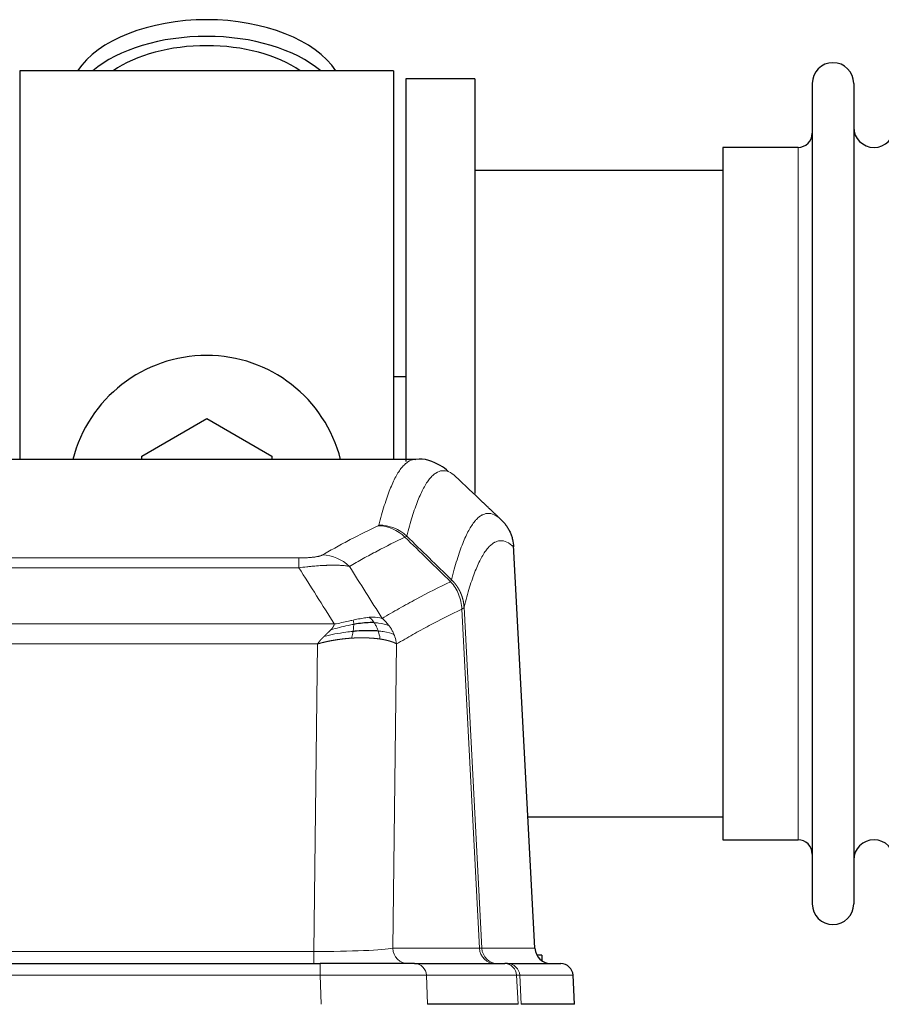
# Model space of a CAD drawing. Header units: inches. Extents: x 0 to 20790, y -12 to 14700.
# Tile 180 of 256: x 4866 to 5078, y 12181 to 12424. Entities that reach past the tile are written whole.
import ezdxf

# ---------------------------------------------------------------- set-up
doc = ezdxf.new("R2010")
doc.units = ezdxf.units.IN
doc.layers.add('1', color=7, linetype='Continuous', true_color=0xffffff)

msp = doc.modelspace()

# ---------------------------------------------------------------- linework, layer by layer
at = {"layer": '1', "color": 2, "linetype": 'Continuous', "lineweight": 25}
for p, q in [((4866.134, 12410.942), (4866.134, 12315.342)), ((4958.134, 12410.942), (4866.134, 12410.942)), ((4958.134, 12410.942), (4958.134, 12315.342)), ((4978.134, 12408.942), (4961.134, 12408.942)), ((4961.134, 12408.942), (4961.134, 12314.835)), ((4978.134, 12408.942), (4978.134, 12306.942)), ((5061.134, 12407.842), (5061.134, 12206.042)), ((5071.334, 12407.842), (5071.334, 12206.042)), ((5057.634, 12392.092), (5039.134, 12392.092)), ((5039.134, 12392.092), (5039.134, 12221.792)), ((5039.139, 12386.442), (4978.134, 12386.442)), ((4961.091, 12335.703), (4958.096, 12335.703)), ((4896.134, 12316.179), (4912.134, 12325.417)), ((4912.134, 12325.417), (4928.134, 12316.179)), ((4963.488, 12315.336), (4700.78, 12315.336)), ((4896.134, 12315.336), (4896.134, 12316.179)), ((4928.134, 12316.179), (4928.134, 12315.336)), ((4992.91, 12195.124), (4987.638, 12294.261)), ((4991.195, 12227.442), (5039.139, 12227.442)), ((5039.134, 12221.792), (5057.634, 12221.792)), ((4724.223, 12191.336), (4940.044, 12191.336)), ((4963.299, 12191.336), (4940.044, 12191.336)), ((4963.299, 12191.336), (4985.473, 12191.336)), ((4986.17, 12191.336), (4985.473, 12191.336)), ((4986.17, 12191.336), (4999.281, 12191.336)), ((4994.634, 12193.442), (4993.368, 12193.442)), ((4994.634, 12193.442), (4994.634, 12192.034)), ((5002.672, 12181.336), (5002.291, 12188.496)), ((4988.753, 12181.336), (4966.499, 12181.336)), ((5002.656, 12181.336), (4989.538, 12181.336))]:
    msp.add_line(p, q, dxfattribs=at)
at = {"layer": '1', "color": 110, "linetype": 'Continuous', "lineweight": 13}
for p, q in [((5057.634, 12392.092), (5057.634, 12221.792)), ((4992.897, 12195.127), (4987.65, 12293.823)), ((4729.462, 12291.13), (4934.805, 12291.13)), ((4934.805, 12288.713), (4934.805, 12291.13)), ((4934.805, 12288.713), (4729.462, 12288.713)), ((4979.25, 12195.127), (4974.898, 12278.519)), ((4975.454, 12278.996), (4979.831, 12195.127)), ((4720.731, 12274.883), (4943.536, 12274.883)), ((4939.424, 12269.984), (4724.844, 12269.984)), ((4938.455, 12194.301), (4939.424, 12269.984)), ((4958.856, 12269.974), (4957.898, 12195.127)), ((4725.812, 12194.301), (4938.455, 12194.301)), ((4938.455, 12191.336), (4938.455, 12194.301)), ((4957.898, 12195.127), (4979.25, 12195.127)), ((4979.831, 12195.127), (4992.897, 12195.127)), ((4940.044, 12191.336), (4940.044, 12188.493)), ((4940.044, 12188.493), (4724.223, 12188.493)), ((4940.337, 12181.336), (4940.044, 12188.493)), ((4966.206, 12188.493), (4966.499, 12181.336)), ((4988.38, 12188.493), (4966.206, 12188.493)), ((4988.753, 12181.336), (4988.38, 12188.493)), ((4989.164, 12188.493), (4989.538, 12181.336)), ((5002.275, 12188.493), (4989.164, 12188.493)), ((5002.656, 12181.336), (5002.275, 12188.493))]:
    msp.add_line(p, q, dxfattribs=at)
at = {"layer": '1', "color": 2, "linetype": 'Continuous', "lineweight": 25}
for centre, radius, start, end in [((5066.234, 12407.842), 5.1, 0, 180), ((5076.334, 12397.092), 5, 180, 0), ((5057.634, 12395.592), 3.5, 270, 0), ((4912.134, 12306.942), 34, 14.29875, 165.70125), ((5057.634, 12218.292), 3.5, 0, 90), ((5076.334, 12216.792), 5, 0, 180), ((5066.234, 12206.042), 5.1, 180, 0)]:
    msp.add_arc(centre, radius, start, end, dxfattribs=at)
for centre, major_axis, ratio, start_param, end_param in [((4912.134, 12404.011), (34, 0), 0.5735764, 0.3633693, 2.7782723), ((4912.134, 12399.915), (34, 0), 0.5735764, 0.6009523, 2.5406894), ((4912.134, 12399.915), (-30, 0), 0.5735764, 4.712389, 5.5877152), ((4912.134, 12399.915), (-30, 0), 0.5735764, 3.8370627, 4.712389), ((4996.889, 12195.336), (0, -4), 0.9993908, 4.7647489, 6.2831853), ((4999.281, 12188.336), (0, -3), 0.9993908, 1.6231562, 3.1415927)]:
    msp.add_ellipse(centre, major_axis=major_axis, ratio=ratio, start_param=start_param, end_param=end_param, dxfattribs=at)
at = {"layer": '1', "color": 110, "linetype": 'Continuous', "lineweight": 13}
for centre, major_axis, ratio, start_param, end_param in [((4954.313, 12289.119), (-4.281, 9.037), 0.9659395, 5.0815715, 5.8272089), ((4954.501, 12289.28), (-9.695, 2.45), 0.9931439, 4.2008878, 4.9582972), ((4940.652, 12281.973), (4.97, -8.677), 0.9635717, 1.8622888, 2.6052468), ((4938.535, 12195.336), (20.002, 0.052), 0.0517476, 4.708281, 6.0295934), ((4961.774, 12195.336), (0, 4), 0.9702957, 1.6231562, 3.1415927), ((4959.805, 12195.336), (-20.038, 0.208), 0.001459, 2.8976729, 3.1068244), ((4983.126, 12195.336), (0, -4), 0.9702957, 4.7647489, 6.2831853), ((4983.823, 12195.336), (0, -4), 0.9993908, 4.7647489, 6.2831853), ((4963.299, 12188.336), (0, -3), 0.9702957, 1.6231562, 3.1415927), ((4985.473, 12188.336), (0, -3), 0.9702957, 1.6231562, 3.1415927), ((4986.17, 12188.336), (0, -3), 0.9993908, 1.6231562, 3.1415927), ((4939.992, 12188.336), (27.018, 0.123), 0.0058026, 0.2445567, 1.5688664), ((4962.152, 12188.336), (27.029, 0.156), 0.000812, 0.0348973, 0.2440488)]:
    msp.add_ellipse(centre, major_axis=major_axis, ratio=ratio, start_param=start_param, end_param=end_param, dxfattribs=at)
for points, knots in [([(4954.501, 12299.215), (4954.938, 12300.954), (4955.829, 12304.151), (4956.749, 12306.785), (4957.451, 12308.55), (4957.687, 12309.103), (4958.163, 12310.14), (4958.403, 12310.623), (4959.128, 12311.966), (4959.619, 12312.72), (4960.243, 12313.487), (4960.368, 12313.632), (4960.62, 12313.904), (4960.998, 12314.284), (4961.38, 12314.586), (4962.151, 12315.083), (4962.764, 12315.307), (4963.387, 12315.336), (4963.481, 12315.336)], [0, 0, 0, 0, 0.1619138, 0.3238276, 0.3238276, 0.4047846, 0.4047846, 0.4857415, 0.4857415, 0.6476553, 0.6476553, 0.6881337, 0.6881337, 0.7286122, 0.8095691, 0.8095691, 0.9714829, 1, 1, 1, 1]), ([(4973.342, 12311.19), (4972.784, 12311.702), (4971.682, 12312.446), (4970.072, 12312.717), (4969.029, 12312.335), (4968.257, 12311.838), (4967.874, 12311.536), (4967.495, 12311.155), (4967.244, 12310.884), (4967.118, 12310.739), (4966.494, 12309.972), (4966.002, 12309.218), (4965.276, 12307.875), (4965.035, 12307.392), (4964.559, 12306.357), (4964.323, 12305.804), (4963.62, 12304.04), (4962.698, 12301.408), (4961.806, 12298.214), (4961.368, 12296.477)], [0, 0, 0, 0, 0.125, 0.25, 0.375, 0.375, 0.4375, 0.46875, 0.46875, 0.5, 0.5, 0.625, 0.625, 0.6875, 0.6875, 0.75, 0.75, 0.875, 1, 1, 1, 1]), ([(4972.365, 12285.762), (4972.421, 12285.984), (4972.477, 12286.205), (4972.589, 12286.641), (4972.757, 12287.289), (4973.153, 12288.752), (4973.496, 12289.923), (4974.189, 12292.158), (4975.13, 12294.845), (4976.588, 12298.002), (4977.593, 12299.525), (4978.167, 12300.217), (4978.23, 12300.292), (4978.358, 12300.436), (4978.551, 12300.647), (4979.002, 12301.089), (4979.394, 12301.387), (4979.722, 12301.589), (4979.788, 12301.627), (4979.92, 12301.699), (4980.118, 12301.799), (4980.583, 12301.987), (4980.986, 12302.065), (4981.798, 12302.111), (4982.895, 12301.882), (4984.023, 12301.067), (4984.594, 12300.513)], [0, 0, 0, 0, 0.015625, 0.015625, 0.03125, 0.0625, 0.125, 0.125, 0.25, 0.375, 0.5, 0.5, 0.515625, 0.515625, 0.53125, 0.5625, 0.625, 0.625, 0.640625, 0.640625, 0.65625, 0.6875, 0.75, 0.75, 0.875, 1, 1, 1, 1]), ([(4940.652, 12291.879), (4941.786, 12292.531), (4942.921, 12293.17), (4945.194, 12294.42), (4946.331, 12295.032), (4949.746, 12296.825), (4952.028, 12297.967), (4954.313, 12299.054)], [0, 0, 0, 0, 0.25, 0.25, 0.5, 0.5, 1, 1, 1, 1]), ([(4954.501, 12299.215), (4954.494, 12299.188), (4954.475, 12299.161), (4954.413, 12299.107), (4954.369, 12299.08), (4954.313, 12299.054)], [0, 0, 0, 0, 0.5, 0.5, 1, 1, 1, 1]), ([(4960.909, 12296.237), (4958.621, 12295.148), (4956.337, 12294.005), (4952.918, 12292.21), (4951.779, 12291.598), (4949.504, 12290.346), (4948.367, 12289.707), (4947.232, 12289.054)], [0, 0, 0, 0, 0.5, 0.5, 0.75, 0.75, 1, 1, 1, 1]), ([(4987.65, 12293.823), (4987.08, 12294.368), (4985.955, 12295.168), (4984.861, 12295.385), (4984.052, 12295.329), (4983.65, 12295.247), (4983.186, 12295.056), (4982.989, 12294.953), (4982.857, 12294.881), (4982.791, 12294.842), (4982.464, 12294.637), (4982.073, 12294.337), (4981.623, 12293.891), (4981.431, 12293.679), (4981.303, 12293.533), (4981.24, 12293.458), (4980.667, 12292.762), (4979.666, 12291.235), (4978.211, 12288.074), (4976.805, 12284.043), (4975.899, 12280.775), (4975.454, 12278.996)], [0, 0, 0, 0, 0.125, 0.25, 0.25, 0.3125, 0.34375, 0.359375, 0.359375, 0.375, 0.375, 0.4375, 0.46875, 0.484375, 0.484375, 0.5, 0.5, 0.625, 0.75, 0.875, 1, 1, 1, 1]), ([(4940.652, 12291.879), (4940.631, 12291.867), (4940.609, 12291.855), (4940.563, 12291.831), (4940.539, 12291.819), (4940.463, 12291.783), (4940.409, 12291.76), (4940.291, 12291.713), (4940.227, 12291.69), (4940.091, 12291.644), (4940.017, 12291.621), (4939.86, 12291.577), (4939.776, 12291.555), (4939.641, 12291.522), (4939.594, 12291.512), (4939.498, 12291.49), (4939.448, 12291.48), (4939.294, 12291.449), (4939.186, 12291.429), (4938.958, 12291.39), (4938.839, 12291.371), (4938.649, 12291.344), (4938.552, 12291.331), (4938.451, 12291.318), (4938.383, 12291.31), (4938.348, 12291.306), (4938.174, 12291.285), (4938.029, 12291.27), (4937.582, 12291.228), (4937.266, 12291.204), (4936.845, 12291.18), (4936.76, 12291.176), (4936.587, 12291.167), (4936.5, 12291.164), (4936.239, 12291.153), (4936.063, 12291.147), (4935.708, 12291.138), (4935.529, 12291.135), (4935.169, 12291.131), (4934.988, 12291.13), (4934.805, 12291.13)], [0, 0, 0, 0, 0.03125, 0.03125, 0.0625, 0.0625, 0.125, 0.125, 0.1875, 0.1875, 0.25, 0.25, 0.3125, 0.3125, 0.34375, 0.34375, 0.375, 0.375, 0.4375, 0.4375, 0.5, 0.5, 0.53125, 0.546875, 0.546875, 0.5625, 0.5625, 0.625, 0.625, 0.75, 0.75, 0.78125, 0.78125, 0.8125, 0.8125, 0.875, 0.875, 0.9375, 0.9375, 1, 1, 1, 1]), ([(4947.232, 12289.054), (4946.934, 12289.11), (4946.608, 12289.157), (4945.895, 12289.237), (4945.509, 12289.269), (4944.88, 12289.304), (4944.608, 12289.316), (4944.323, 12289.325), (4944.208, 12289.328), (4944.15, 12289.329), (4943.974, 12289.333), (4943.856, 12289.335), (4943.253, 12289.342), (4942.744, 12289.338), (4942.072, 12289.321), (4941.936, 12289.317), (4941.729, 12289.31), (4941.659, 12289.308), (4941.519, 12289.303), (4941.449, 12289.3), (4941.097, 12289.286), (4940.81, 12289.272), (4939.934, 12289.223), (4939.329, 12289.18), (4938.626, 12289.122), (4938.547, 12289.115), (4938.39, 12289.102), (4938.31, 12289.095), (4938.072, 12289.074), (4937.913, 12289.059), (4937.433, 12289.013), (4937.111, 12288.981), (4936.136, 12288.877), (4935.475, 12288.799), (4934.805, 12288.713)], [0, 0, 0, 0, 0.125, 0.125, 0.25, 0.25, 0.3125, 0.328125, 0.328125, 0.34375, 0.34375, 0.375, 0.375, 0.5, 0.5, 0.53125, 0.53125, 0.546875, 0.546875, 0.5625, 0.5625, 0.625, 0.625, 0.75, 0.75, 0.765625, 0.765625, 0.78125, 0.78125, 0.8125, 0.8125, 0.875, 0.875, 1, 1, 1, 1]), ([(4972.365, 12285.762), (4972.344, 12285.713), (4972.329, 12285.637), (4972.27, 12285.464), (4972.228, 12285.367), (4972.153, 12285.279)], [0, 0, 0, 0, 0.5, 0.5, 1, 1, 1, 1]), ([(4972.365, 12285.762), (4972.378, 12285.749), (4972.403, 12285.725), (4972.441, 12285.688), (4972.479, 12285.65), (4972.517, 12285.612), (4972.556, 12285.573), (4972.594, 12285.533), (4972.633, 12285.493), (4972.671, 12285.453), (4972.71, 12285.412), (4972.749, 12285.371), (4972.788, 12285.329), (4972.827, 12285.286), (4972.866, 12285.243), (4972.905, 12285.199), (4972.944, 12285.155), (4972.983, 12285.11), (4973.022, 12285.064), (4973.061, 12285.018), (4973.1, 12284.972), (4973.14, 12284.925), (4973.179, 12284.877), (4973.218, 12284.829), (4973.257, 12284.78), (4973.296, 12284.73), (4973.336, 12284.68), (4973.375, 12284.629), (4973.414, 12284.578), (4973.453, 12284.526), (4973.492, 12284.474), (4973.531, 12284.42), (4973.569, 12284.367), (4973.608, 12284.312), (4973.647, 12284.257), (4973.685, 12284.202), (4973.724, 12284.145), (4973.762, 12284.088), (4973.8, 12284.031), (4973.838, 12283.973), (4973.876, 12283.914), (4973.913, 12283.855), (4973.951, 12283.794), (4973.988, 12283.734), (4974.025, 12283.672), (4974.062, 12283.61), (4974.099, 12283.548), (4974.135, 12283.484), (4974.172, 12283.42), (4974.207, 12283.356), (4974.243, 12283.29), (4974.279, 12283.224), (4974.314, 12283.158), (4974.349, 12283.09), (4974.383, 12283.022), (4974.418, 12282.954), (4974.452, 12282.885), (4974.485, 12282.815), (4974.518, 12282.744), (4974.554, 12282.668), (4974.59, 12282.586), (4974.629, 12282.499), (4974.666, 12282.412), (4974.703, 12282.324), (4974.739, 12282.236), (4974.774, 12282.147), (4974.808, 12282.058), (4974.842, 12281.969), (4974.874, 12281.879), (4974.906, 12281.79), (4974.937, 12281.7), (4974.967, 12281.609), (4974.996, 12281.519), (4975.024, 12281.428), (4975.052, 12281.337), (4975.079, 12281.245), (4975.104, 12281.153), (4975.129, 12281.061), (4975.153, 12280.969), (4975.176, 12280.877), (4975.199, 12280.784), (4975.22, 12280.692), (4975.241, 12280.599), (4975.26, 12280.505), (4975.279, 12280.412), (4975.297, 12280.319), (4975.314, 12280.225), (4975.33, 12280.131), (4975.345, 12280.037), (4975.36, 12279.943), (4975.373, 12279.849), (4975.386, 12279.754), (4975.398, 12279.66), (4975.408, 12279.565), (4975.418, 12279.47), (4975.427, 12279.376), (4975.435, 12279.281), (4975.443, 12279.186), (4975.449, 12279.091), (4975.453, 12279.027), (4975.454, 12278.996)], [0, 0, 0, 0, 0.0069372, 0.0139334, 0.0209887, 0.028103, 0.0352764, 0.0425088, 0.0498003, 0.0571509, 0.0645605, 0.0720292, 0.0795569, 0.0871437, 0.0947896, 0.1024945, 0.1102584, 0.1180815, 0.1259636, 0.1339048, 0.141905, 0.1499643, 0.1580827, 0.1662601, 0.1744966, 0.1827922, 0.1911468, 0.1995605, 0.2080333, 0.2165651, 0.225156, 0.233806, 0.2425151, 0.2512832, 0.2601104, 0.2689967, 0.277942, 0.2869465, 0.29601, 0.3051325, 0.3143142, 0.3235549, 0.3328547, 0.3422136, 0.3516315, 0.3611085, 0.3706446, 0.3802398, 0.3898941, 0.3996074, 0.4093798, 0.4192113, 0.4291019, 0.4390515, 0.4490602, 0.459128, 0.4692549, 0.4794409, 0.4896859, 0.4999901, 0.5124905, 0.524991, 0.5374914, 0.5499918, 0.5624922, 0.5749926, 0.587493, 0.5999934, 0.6124937, 0.6249941, 0.6374944, 0.6499948, 0.6624951, 0.6749954, 0.6874957, 0.699996, 0.7124963, 0.7249966, 0.7374968, 0.7499971, 0.7624973, 0.7749976, 0.7874978, 0.799998, 0.8124982, 0.8249984, 0.8374986, 0.8499988, 0.8624989, 0.8749991, 0.8874992, 0.8999993, 0.9124995, 0.9249996, 0.9374997, 0.9499998, 0.9624998, 0.9749999, 0.9875, 1, 1, 1, 1]), ([(4955.299, 12276.26), (4956.697, 12277.094), (4958.096, 12277.907), (4960.899, 12279.492), (4962.302, 12280.264), (4966.515, 12282.519), (4969.331, 12283.94), (4972.153, 12285.279)], [0, 0, 0, 0, 0.25, 0.25, 0.5, 0.5, 1, 1, 1, 1]), ([(4972.153, 12285.279), (4972.562, 12284.834), (4972.934, 12284.349), (4973.593, 12283.312), (4973.878, 12282.759), (4974.35, 12281.607), (4974.536, 12281.007), (4974.799, 12279.778), (4974.877, 12279.15), (4974.898, 12278.519)], [0, 0, 0, 0, 0.25, 0.25, 0.5, 0.5, 0.75, 0.75, 1, 1, 1, 1]), ([(4974.898, 12278.519), (4972.212, 12277.244), (4969.533, 12275.894), (4965.522, 12273.758), (4964.186, 12273.027), (4961.519, 12271.529), (4960.186, 12270.761), (4958.856, 12269.974)], [0, 0, 0, 0, 0.5, 0.5, 0.75, 0.75, 1, 1, 1, 1]), ([(4975.454, 12278.996), (4975.454, 12278.994), (4975.453, 12278.99), (4975.449, 12278.979), (4975.442, 12278.962), (4975.431, 12278.939), (4975.412, 12278.909), (4975.383, 12278.872), (4975.342, 12278.828), (4975.298, 12278.79), (4975.259, 12278.76), (4975.234, 12278.741), (4975.208, 12278.722), (4975.181, 12278.703), (4975.153, 12278.685), (4975.126, 12278.666), (4975.097, 12278.647), (4975.069, 12278.629), (4975.041, 12278.61), (4975.012, 12278.592), (4974.983, 12278.574), (4974.955, 12278.555), (4974.927, 12278.537), (4974.908, 12278.525), (4974.898, 12278.519)], [0, 0, 0, 0, 0.0092499, 0.0337179, 0.073404, 0.128308, 0.1984299, 0.2837694, 0.3843264, 0.5001005, 0.5424888, 0.5838484, 0.6241794, 0.6634821, 0.7017567, 0.7390032, 0.7752221, 0.8104134, 0.8445775, 0.8777146, 0.909825, 0.9409091, 0.9709673, 1, 1, 1, 1]), ([(4952.124, 12276.522), (4951.974, 12276.509), (4951.823, 12276.493), (4951.208, 12276.422), (4950.729, 12276.347), (4949.735, 12276.166), (4949.22, 12276.059), (4948.513, 12275.906), (4948.335, 12275.866), (4948.154, 12275.826)], [0, 0, 0, 0, 0.125, 0.125, 0.5, 0.5, 0.875, 0.875, 1, 1, 1, 1]), ([(4955.299, 12276.26), (4954.606, 12276.485), (4953.84, 12276.579), (4952.713, 12276.563), (4952.422, 12276.547), (4952.124, 12276.522)], [0, 0, 0, 0, 0.75, 0.75, 1, 1, 1, 1]), ([(4953.348, 12275.199), (4953.249, 12275.349), (4953.148, 12275.491), (4952.891, 12275.819), (4952.734, 12275.993), (4952.423, 12276.294), (4952.27, 12276.42), (4952.124, 12276.522)], [0, 0, 0, 0, 0.25, 0.25, 0.625, 0.625, 1, 1, 1, 1]), ([(4957.006, 12274.453), (4956.883, 12274.619), (4956.755, 12274.782), (4956.423, 12275.179), (4956.212, 12275.409), (4955.771, 12275.849), (4955.54, 12276.06), (4955.299, 12276.26)], [0, 0, 0, 0, 0.25, 0.25, 0.625, 0.625, 1, 1, 1, 1]), ([(4942.666, 12273.439), (4942.674, 12273.448), (4942.69, 12273.465), (4942.713, 12273.491), (4942.737, 12273.516), (4942.76, 12273.542), (4942.782, 12273.567), (4942.804, 12273.592), (4942.826, 12273.617), (4942.848, 12273.642), (4942.869, 12273.667), (4942.89, 12273.692), (4942.911, 12273.716), (4942.931, 12273.741), (4942.951, 12273.765), (4942.971, 12273.79), (4942.99, 12273.814), (4943.009, 12273.838), (4943.028, 12273.861), (4943.046, 12273.885), (4943.064, 12273.909), (4943.082, 12273.932), (4943.099, 12273.956), (4943.116, 12273.979), (4943.133, 12274.002), (4943.149, 12274.025), (4943.165, 12274.048), (4943.181, 12274.07), (4943.196, 12274.093), (4943.211, 12274.116), (4943.226, 12274.138), (4943.24, 12274.16), (4943.254, 12274.182), (4943.268, 12274.204), (4943.281, 12274.226), (4943.294, 12274.248), (4943.307, 12274.27), (4943.32, 12274.291), (4943.332, 12274.312), (4943.343, 12274.334), (4943.355, 12274.355), (4943.366, 12274.376), (4943.376, 12274.397), (4943.387, 12274.418), (4943.397, 12274.438), (4943.407, 12274.459), (4943.416, 12274.479), (4943.425, 12274.5), (4943.434, 12274.52), (4943.442, 12274.54), (4943.45, 12274.56), (4943.458, 12274.58), (4943.465, 12274.6), (4943.472, 12274.619), (4943.479, 12274.639), (4943.485, 12274.658), (4943.492, 12274.678), (4943.497, 12274.697), (4943.503, 12274.716), (4943.508, 12274.735), (4943.513, 12274.754), (4943.517, 12274.773), (4943.521, 12274.791), (4943.525, 12274.81), (4943.528, 12274.828), (4943.531, 12274.847), (4943.534, 12274.865), (4943.536, 12274.877), (4943.536, 12274.883)], [0, 0, 0, 0, 0.0185022, 0.0368847, 0.0551481, 0.073293, 0.0913199, 0.1092294, 0.1270222, 0.1446988, 0.1622598, 0.1797059, 0.1970378, 0.2142561, 0.2313614, 0.2483544, 0.265236, 0.2820066, 0.2986672, 0.3152184, 0.331661, 0.3479958, 0.3642235, 0.380345, 0.3963611, 0.4122725, 0.4280803, 0.4437851, 0.459388, 0.4748898, 0.4902915, 0.5055939, 0.5207981, 0.535905, 0.5509156, 0.565831, 0.5806521, 0.5953801, 0.6100159, 0.6245607, 0.6390157, 0.6533819, 0.6676604, 0.6818526, 0.6959596, 0.7099825, 0.7239227, 0.7377815, 0.75156, 0.7652597, 0.7788818, 0.7924277, 0.8058989, 0.8192966, 0.8326224, 0.8458776, 0.8590638, 0.8721825, 0.8852351, 0.8982233, 0.9111485, 0.9240124, 0.9368166, 0.9495628, 0.9622525, 0.9748874, 0.9874694, 1, 1, 1, 1]), ([(4948.305, 12274.793), (4947.847, 12274.715), (4947.383, 12274.627), (4945.513, 12274.237), (4944.076, 12273.861), (4942.666, 12273.439)], [0, 0, 0, 0, 0.25, 0.25, 1, 1, 1, 1]), ([(4948.154, 12275.826), (4947.794, 12275.746), (4947.427, 12275.663), (4945.933, 12275.328), (4944.757, 12275.072), (4943.536, 12274.883)], [0, 0, 0, 0, 0.25, 0.25, 1, 1, 1, 1]), ([(4948.136, 12273.051), (4948.148, 12273.129), (4948.16, 12273.206), (4948.204, 12273.516), (4948.233, 12273.748), (4948.277, 12274.192), (4948.292, 12274.405), (4948.302, 12274.668), (4948.304, 12274.731), (4948.305, 12274.793)], [0, 0, 0, 0, 0.125, 0.125, 0.5, 0.5, 0.875, 0.875, 1, 1, 1, 1]), ([(4948.305, 12274.793), (4948.306, 12274.917), (4948.305, 12275.033), (4948.291, 12275.298), (4948.275, 12275.436), (4948.227, 12275.665), (4948.195, 12275.757), (4948.154, 12275.826)], [0, 0, 0, 0, 0.25, 0.25, 0.625, 0.625, 1, 1, 1, 1]), ([(4957.006, 12274.453), (4956.308, 12274.784), (4955.437, 12275.009), (4954.076, 12275.161), (4953.719, 12275.186), (4953.348, 12275.199)], [0, 0, 0, 0, 0.75, 0.75, 1, 1, 1, 1]), ([(4954.334, 12273.137), (4954.303, 12273.227), (4954.271, 12273.318), (4954.136, 12273.682), (4954.023, 12273.954), (4953.774, 12274.479), (4953.638, 12274.732), (4953.446, 12275.047), (4953.397, 12275.124), (4953.348, 12275.199)], [0, 0, 0, 0, 0.125, 0.125, 0.5, 0.5, 0.875, 0.875, 1, 1, 1, 1]), ([(4958.217, 12272.313), (4958.178, 12272.407), (4958.137, 12272.501), (4957.97, 12272.874), (4957.831, 12273.148), (4957.527, 12273.685), (4957.363, 12273.947), (4957.128, 12274.286), (4957.068, 12274.37), (4957.006, 12274.453)], [0, 0, 0, 0, 0.125, 0.125, 0.5, 0.5, 0.875, 0.875, 1, 1, 1, 1]), ([(4939.424, 12269.984), (4939.429, 12269.993), (4939.439, 12270.01), (4939.456, 12270.035), (4939.472, 12270.061), (4939.489, 12270.087), (4939.507, 12270.114), (4939.525, 12270.14), (4939.543, 12270.167), (4939.562, 12270.194), (4939.581, 12270.222), (4939.6, 12270.249), (4939.62, 12270.277), (4939.64, 12270.305), (4939.661, 12270.333), (4939.682, 12270.361), (4939.703, 12270.39), (4939.725, 12270.419), (4939.747, 12270.448), (4939.769, 12270.477), (4939.792, 12270.507), (4939.816, 12270.537), (4939.84, 12270.567), (4939.864, 12270.597), (4939.888, 12270.627), (4939.913, 12270.658), (4939.938, 12270.689), (4939.964, 12270.72), (4939.99, 12270.751), (4940.017, 12270.783), (4940.044, 12270.815), (4940.071, 12270.847), (4940.099, 12270.879), (4940.127, 12270.911), (4940.155, 12270.944), (4940.184, 12270.977), (4940.213, 12271.01), (4940.243, 12271.043), (4940.273, 12271.076), (4940.303, 12271.11), (4940.334, 12271.143), (4940.365, 12271.177), (4940.397, 12271.212), (4940.429, 12271.246), (4940.461, 12271.281), (4940.494, 12271.315), (4940.527, 12271.35), (4940.561, 12271.385), (4940.595, 12271.421), (4940.629, 12271.456), (4940.664, 12271.492), (4940.699, 12271.528), (4940.735, 12271.564), (4940.771, 12271.6), (4940.807, 12271.636), (4940.844, 12271.673), (4940.881, 12271.71), (4940.918, 12271.747), (4940.956, 12271.784), (4940.982, 12271.808), (4940.994, 12271.821)], [0, 0, 0, 0, 0.0121901, 0.0245516, 0.0370849, 0.0497905, 0.0626689, 0.0757204, 0.0889455, 0.1023447, 0.1159182, 0.1296666, 0.14359, 0.1576889, 0.1719636, 0.1864145, 0.2010418, 0.2158458, 0.2308268, 0.2459852, 0.261321, 0.2768347, 0.2925265, 0.3083966, 0.3244452, 0.3406727, 0.357079, 0.3736646, 0.3904296, 0.4073742, 0.4244986, 0.4418029, 0.4592875, 0.4769523, 0.4947976, 0.5128236, 0.5310305, 0.5494183, 0.5679872, 0.5867374, 0.605669, 0.6247822, 0.644077, 0.6635537, 0.6832123, 0.7030529, 0.7230758, 0.7432809, 0.7636685, 0.7842385, 0.8049912, 0.8259267, 0.8470449, 0.8683461, 0.8898303, 0.9114976, 0.9333482, 0.955382, 0.9775993, 1, 1, 1, 1]), ([(4947.821, 12271.401), (4947.8, 12271.399), (4947.756, 12271.397), (4947.691, 12271.392), (4947.626, 12271.388), (4947.561, 12271.384), (4947.496, 12271.379), (4947.431, 12271.374), (4947.366, 12271.369), (4947.301, 12271.365), (4947.236, 12271.36), (4947.17, 12271.354), (4947.105, 12271.349), (4947.04, 12271.344), (4946.975, 12271.338), (4946.91, 12271.333), (4946.845, 12271.327), (4946.779, 12271.322), (4946.714, 12271.316), (4946.649, 12271.31), (4946.584, 12271.304), (4946.518, 12271.298), (4946.453, 12271.291), (4946.388, 12271.285), (4946.323, 12271.278), (4946.257, 12271.272), (4946.192, 12271.265), (4946.127, 12271.258), (4946.062, 12271.251), (4945.996, 12271.244), (4945.931, 12271.237), (4945.866, 12271.23), (4945.801, 12271.223), (4945.736, 12271.215), (4945.67, 12271.208), (4945.605, 12271.2), (4945.54, 12271.193), (4945.475, 12271.185), (4945.41, 12271.177), (4945.345, 12271.169), (4945.28, 12271.161), (4945.215, 12271.153), (4945.15, 12271.144), (4945.084, 12271.136), (4945.019, 12271.127), (4944.954, 12271.119), (4944.889, 12271.11), (4944.825, 12271.101), (4944.76, 12271.092), (4944.695, 12271.083), (4944.63, 12271.074), (4944.565, 12271.065), (4944.5, 12271.055), (4944.435, 12271.046), (4944.371, 12271.036), (4944.306, 12271.027), (4944.241, 12271.017), (4944.177, 12271.007), (4944.112, 12270.997), (4944.047, 12270.987), (4943.983, 12270.977), (4943.918, 12270.967), (4943.854, 12270.957), (4943.789, 12270.946), (4943.725, 12270.936), (4943.661, 12270.925), (4943.596, 12270.914), (4943.532, 12270.904), (4943.468, 12270.893), (4943.404, 12270.882), (4943.34, 12270.871), (4943.275, 12270.859), (4943.211, 12270.848), (4943.147, 12270.837), (4943.083, 12270.825), (4943.02, 12270.814), (4942.956, 12270.802), (4942.892, 12270.79), (4942.828, 12270.778), (4942.764, 12270.766), (4942.701, 12270.754), (4942.637, 12270.742), (4942.574, 12270.73), (4942.51, 12270.718), (4942.447, 12270.705), (4942.383, 12270.693), (4942.32, 12270.68), (4942.257, 12270.667), (4942.194, 12270.654), (4942.131, 12270.642), (4942.068, 12270.629), (4942.005, 12270.615), (4941.942, 12270.602), (4941.879, 12270.589), (4941.816, 12270.576), (4941.753, 12270.562), (4941.691, 12270.549), (4941.628, 12270.535), (4941.565, 12270.521), (4941.503, 12270.507), (4941.44, 12270.493), (4941.378, 12270.479), (4941.316, 12270.465), (4941.254, 12270.451), (4941.192, 12270.437), (4941.129, 12270.423), (4941.068, 12270.408), (4941.006, 12270.394), (4940.944, 12270.379), (4940.882, 12270.364), (4940.82, 12270.349), (4940.759, 12270.334), (4940.697, 12270.319), (4940.636, 12270.304), (4940.574, 12270.289), (4940.513, 12270.274), (4940.452, 12270.259), (4940.391, 12270.243), (4940.33, 12270.228), (4940.269, 12270.212), (4940.208, 12270.196), (4940.147, 12270.18), (4940.086, 12270.165), (4940.025, 12270.149), (4939.965, 12270.133), (4939.904, 12270.116), (4939.844, 12270.1), (4939.784, 12270.084), (4939.723, 12270.068), (4939.663, 12270.051), (4939.603, 12270.034), (4939.543, 12270.018), (4939.483, 12270.001), (4939.444, 12269.99), (4939.424, 12269.984)], [0, 0, 0, 0, 0.0081592, 0.0163092, 0.0244501, 0.0325819, 0.0407045, 0.0488181, 0.0569225, 0.0650178, 0.0731041, 0.0811812, 0.0892493, 0.0973083, 0.1053581, 0.113399, 0.1214307, 0.1294534, 0.137467, 0.1454716, 0.1534671, 0.1614536, 0.169431, 0.1773994, 0.1853588, 0.1933091, 0.2012504, 0.2091827, 0.217106, 0.2250203, 0.2329256, 0.2408219, 0.2487092, 0.2565875, 0.2644568, 0.2723172, 0.2801686, 0.288011, 0.2958444, 0.303669, 0.3114845, 0.3192911, 0.3270888, 0.3348775, 0.3426574, 0.3504282, 0.3581902, 0.3659433, 0.3736874, 0.3814227, 0.389149, 0.3968665, 0.4045751, 0.4122748, 0.4199656, 0.4276476, 0.4353206, 0.4429849, 0.4506403, 0.4582868, 0.4659245, 0.4735534, 0.4811734, 0.4887846, 0.496387, 0.5039805, 0.5115653, 0.5191413, 0.5267084, 0.5342668, 0.5418164, 0.5493572, 0.5568893, 0.5644125, 0.5719271, 0.5794328, 0.5869298, 0.5944181, 0.6018976, 0.6093684, 0.6168305, 0.6242839, 0.6317285, 0.6391644, 0.6465917, 0.6540102, 0.6614201, 0.6688212, 0.6762137, 0.6835975, 0.6909727, 0.6983392, 0.705697, 0.7130462, 0.7203868, 0.7277187, 0.735042, 0.7423567, 0.7496628, 0.7569603, 0.7642491, 0.7715294, 0.7788011, 0.7860642, 0.7933187, 0.8005646, 0.807802, 0.8150309, 0.8222512, 0.8294629, 0.8366661, 0.8438608, 0.851047, 0.8582246, 0.8653938, 0.8725544, 0.8797065, 0.8868502, 0.8939854, 0.9011121, 0.9082303, 0.9153401, 0.9224414, 0.9295343, 0.9366187, 0.9436947, 0.9507623, 0.9578214, 0.9648722, 0.9719145, 0.9789485, 0.985974, 0.9929912, 1, 1, 1, 1]), ([(4940.994, 12271.821), (4941.009, 12271.834), (4941.037, 12271.862), (4941.078, 12271.902), (4941.119, 12271.941), (4941.158, 12271.979), (4941.197, 12272.016), (4941.234, 12272.052), (4941.27, 12272.086), (4941.306, 12272.12), (4941.34, 12272.153), (4941.373, 12272.184), (4941.405, 12272.215), (4941.436, 12272.244), (4941.466, 12272.272), (4941.495, 12272.3), (4941.523, 12272.326), (4941.55, 12272.351), (4941.576, 12272.375), (4941.6, 12272.399), (4941.624, 12272.421), (4941.647, 12272.442), (4941.668, 12272.462), (4941.689, 12272.481), (4941.708, 12272.499), (4941.727, 12272.516), (4941.744, 12272.533), (4941.76, 12272.548), (4941.775, 12272.562), (4941.79, 12272.575), (4941.803, 12272.587), (4941.815, 12272.598), (4941.826, 12272.609), (4941.836, 12272.618), (4941.845, 12272.626), (4941.853, 12272.634), (4941.859, 12272.64), (4941.865, 12272.645), (4941.87, 12272.65), (4941.882, 12272.661), (4941.903, 12272.681), (4941.932, 12272.708), (4941.961, 12272.736), (4941.989, 12272.763), (4942.017, 12272.789), (4942.045, 12272.816), (4942.072, 12272.842), (4942.099, 12272.868), (4942.125, 12272.894), (4942.152, 12272.919), (4942.178, 12272.944), (4942.203, 12272.969), (4942.229, 12272.994), (4942.254, 12273.019), (4942.278, 12273.043), (4942.303, 12273.067), (4942.327, 12273.091), (4942.35, 12273.114), (4942.374, 12273.138), (4942.397, 12273.161), (4942.419, 12273.183), (4942.442, 12273.206), (4942.464, 12273.228), (4942.485, 12273.25), (4942.507, 12273.272), (4942.528, 12273.294), (4942.548, 12273.315), (4942.569, 12273.336), (4942.589, 12273.357), (4942.609, 12273.378), (4942.628, 12273.399), (4942.647, 12273.419), (4942.659, 12273.432), (4942.666, 12273.439)], [0, 0, 0, 0, 0.0247661, 0.0489206, 0.0724636, 0.0953949, 0.1177147, 0.1394229, 0.1605195, 0.1810045, 0.2008779, 0.2201398, 0.23879, 0.2568287, 0.2742558, 0.2910713, 0.3072753, 0.3228676, 0.3378484, 0.3522176, 0.3659752, 0.3791212, 0.3916556, 0.4035785, 0.4148897, 0.4255894, 0.4356775, 0.445154, 0.454019, 0.4622723, 0.4699141, 0.4769443, 0.4833629, 0.48917, 0.4943654, 0.4989493, 0.5029216, 0.5062824, 0.5090316, 0.5111692, 0.5284651, 0.5456049, 0.5625886, 0.5794163, 0.5960881, 0.612604, 0.6289642, 0.6451687, 0.6612176, 0.6771111, 0.6928491, 0.7084319, 0.7238594, 0.7391318, 0.7542492, 0.7692118, 0.7840195, 0.7986726, 0.8131712, 0.8275153, 0.8417051, 0.8557408, 0.8696224, 0.8833501, 0.8969241, 0.9103445, 0.9236114, 0.936725, 0.9496856, 0.9624932, 0.975148, 0.9876502, 1, 1, 1, 1]), ([(4948.136, 12273.051), (4947.558, 12272.998), (4946.97, 12272.932), (4944.596, 12272.619), (4942.767, 12272.273), (4940.994, 12271.821)], [0, 0, 0, 0, 0.25, 0.25, 1, 1, 1, 1]), ([(4947.821, 12271.401), (4947.854, 12271.563), (4947.894, 12271.749), (4947.976, 12272.151), (4948.018, 12272.368), (4948.086, 12272.743), (4948.112, 12272.897), (4948.136, 12273.051)], [0, 0, 0, 0, 0.375, 0.375, 0.75, 0.75, 1, 1, 1, 1]), ([(4954.824, 12271.175), (4954.809, 12271.178), (4954.78, 12271.182), (4954.736, 12271.188), (4954.691, 12271.195), (4954.647, 12271.201), (4954.602, 12271.207), (4954.558, 12271.213), (4954.513, 12271.219), (4954.468, 12271.225), (4954.423, 12271.231), (4954.378, 12271.237), (4954.333, 12271.242), (4954.288, 12271.248), (4954.243, 12271.254), (4954.197, 12271.259), (4954.152, 12271.265), (4954.106, 12271.27), (4954.06, 12271.275), (4954.014, 12271.281), (4953.969, 12271.286), (4953.923, 12271.291), (4953.877, 12271.296), (4953.83, 12271.301), (4953.784, 12271.306), (4953.738, 12271.311), (4953.691, 12271.316), (4953.645, 12271.32), (4953.598, 12271.325), (4953.552, 12271.329), (4953.505, 12271.334), (4953.458, 12271.338), (4953.412, 12271.343), (4953.365, 12271.347), (4953.318, 12271.351), (4953.271, 12271.355), (4953.223, 12271.359), (4953.176, 12271.363), (4953.129, 12271.367), (4953.082, 12271.371), (4953.034, 12271.375), (4952.987, 12271.379), (4952.939, 12271.382), (4952.892, 12271.386), (4952.844, 12271.389), (4952.796, 12271.393), (4952.749, 12271.396), (4952.701, 12271.399), (4952.653, 12271.403), (4952.605, 12271.406), (4952.557, 12271.409), (4952.509, 12271.412), (4952.461, 12271.415), (4952.413, 12271.418), (4952.365, 12271.421), (4952.317, 12271.423), (4952.268, 12271.426), (4952.22, 12271.429), (4952.172, 12271.431), (4952.123, 12271.434), (4952.075, 12271.436), (4952.026, 12271.439), (4951.978, 12271.441), (4951.929, 12271.443), (4951.881, 12271.445), (4951.832, 12271.447), (4951.784, 12271.449), (4951.735, 12271.451), (4951.686, 12271.453), (4951.638, 12271.455), (4951.589, 12271.457), (4951.54, 12271.458), (4951.491, 12271.46), (4951.442, 12271.462), (4951.393, 12271.463), (4951.345, 12271.465), (4951.296, 12271.466), (4951.247, 12271.467), (4951.198, 12271.468), (4951.149, 12271.47), (4951.1, 12271.471), (4951.051, 12271.472), (4951.002, 12271.473), (4950.953, 12271.474), (4950.904, 12271.474), (4950.855, 12271.475), (4950.805, 12271.476), (4950.756, 12271.477), (4950.707, 12271.477), (4950.658, 12271.478), (4950.609, 12271.478), (4950.56, 12271.478), (4950.511, 12271.479), (4950.461, 12271.479), (4950.412, 12271.479), (4950.363, 12271.479), (4950.314, 12271.479), (4950.265, 12271.479), (4950.216, 12271.479), (4950.166, 12271.479), (4950.117, 12271.479), (4950.068, 12271.479), (4950.019, 12271.478), (4949.97, 12271.478), (4949.92, 12271.478), (4949.871, 12271.477), (4949.822, 12271.476), (4949.773, 12271.476), (4949.724, 12271.475), (4949.675, 12271.474), (4949.626, 12271.474), (4949.576, 12271.473), (4949.527, 12271.472), (4949.478, 12271.471), (4949.429, 12271.47), (4949.38, 12271.468), (4949.331, 12271.467), (4949.282, 12271.466), (4949.233, 12271.465), (4949.184, 12271.463), (4949.135, 12271.462), (4949.086, 12271.46), (4949.037, 12271.459), (4948.988, 12271.457), (4948.939, 12271.456), (4948.89, 12271.454), (4948.841, 12271.452), (4948.792, 12271.45), (4948.744, 12271.448), (4948.695, 12271.446), (4948.646, 12271.444), (4948.597, 12271.442), (4948.548, 12271.44), (4948.5, 12271.438), (4948.451, 12271.436), (4948.402, 12271.433), (4948.354, 12271.431), (4948.305, 12271.428), (4948.257, 12271.426), (4948.208, 12271.423), (4948.16, 12271.421), (4948.111, 12271.418), (4948.063, 12271.415), (4948.014, 12271.413), (4947.966, 12271.41), (4947.918, 12271.407), (4947.869, 12271.404), (4947.837, 12271.402), (4947.821, 12271.401)], [0, 0, 0, 0, 0.0076941, 0.0153765, 0.0230472, 0.0307061, 0.0383534, 0.045989, 0.0536129, 0.061225, 0.0688255, 0.0764143, 0.0839914, 0.0915567, 0.0991104, 0.1066524, 0.1141827, 0.1217013, 0.1292082, 0.1367034, 0.1441869, 0.1516588, 0.1591189, 0.1665674, 0.1740041, 0.1814292, 0.1888426, 0.1962444, 0.2036344, 0.2110128, 0.2183794, 0.2257344, 0.2330778, 0.2404094, 0.2477294, 0.2550377, 0.2623343, 0.2696193, 0.2768926, 0.2841542, 0.2914041, 0.2986424, 0.305869, 0.313084, 0.3202872, 0.3274789, 0.3346588, 0.3418271, 0.3489838, 0.3561287, 0.3632621, 0.3703837, 0.3774937, 0.3845921, 0.3916788, 0.3987539, 0.4058173, 0.412869, 0.4199092, 0.4269376, 0.4339544, 0.4409596, 0.4479532, 0.454935, 0.4619053, 0.4688639, 0.4758109, 0.4827462, 0.4896699, 0.496582, 0.5034825, 0.5103713, 0.5172485, 0.524114, 0.5309679, 0.5378102, 0.5446409, 0.55146, 0.5582674, 0.5650632, 0.5718474, 0.57862, 0.5853809, 0.5921303, 0.598868, 0.6055941, 0.6123087, 0.6190116, 0.6257029, 0.6323825, 0.6390506, 0.6457071, 0.652352, 0.6589853, 0.665607, 0.672217, 0.6788155, 0.6854024, 0.6919777, 0.6985414, 0.7050935, 0.7116341, 0.718163, 0.7246804, 0.7311862, 0.7376804, 0.744163, 0.750634, 0.7570935, 0.7635413, 0.7699776, 0.7764024, 0.7828155, 0.7892171, 0.7956072, 0.8019856, 0.8083525, 0.8147079, 0.8210516, 0.8273839, 0.8337045, 0.8400136, 0.8463112, 0.8525972, 0.8588716, 0.8651345, 0.8713859, 0.8776257, 0.8838539, 0.8900706, 0.8962758, 0.9024695, 0.9086516, 0.9148221, 0.9209812, 0.9271287, 0.9332646, 0.9393891, 0.945502, 0.9516034, 0.9576933, 0.9637717, 0.9698385, 0.9758938, 0.9819376, 0.9879699, 0.9939907, 1, 1, 1, 1]), ([(4958.217, 12272.313), (4957.604, 12272.598), (4956.708, 12272.838), (4955.179, 12273.055), (4954.769, 12273.101), (4954.334, 12273.137)], [0, 0, 0, 0, 0.75, 0.75, 1, 1, 1, 1]), ([(4954.824, 12271.175), (4954.753, 12271.576), (4954.653, 12272.07), (4954.452, 12272.775), (4954.395, 12272.955), (4954.334, 12273.137)], [0, 0, 0, 0, 0.75, 0.75, 1, 1, 1, 1]), ([(4958.856, 12269.974), (4958.85, 12269.978), (4958.838, 12269.985), (4958.82, 12269.997), (4958.802, 12270.008), (4958.783, 12270.019), (4958.764, 12270.031), (4958.746, 12270.042), (4958.727, 12270.053), (4958.708, 12270.064), (4958.688, 12270.075), (4958.669, 12270.086), (4958.649, 12270.097), (4958.63, 12270.107), (4958.61, 12270.118), (4958.59, 12270.129), (4958.569, 12270.14), (4958.549, 12270.15), (4958.528, 12270.161), (4958.508, 12270.171), (4958.487, 12270.182), (4958.466, 12270.192), (4958.445, 12270.202), (4958.424, 12270.212), (4958.402, 12270.223), (4958.381, 12270.233), (4958.359, 12270.243), (4958.337, 12270.253), (4958.316, 12270.263), (4958.294, 12270.273), (4958.272, 12270.283), (4958.249, 12270.292), (4958.227, 12270.302), (4958.205, 12270.312), (4958.182, 12270.322), (4958.159, 12270.331), (4958.137, 12270.341), (4958.114, 12270.35), (4958.091, 12270.36), (4958.068, 12270.369), (4958.045, 12270.378), (4958.022, 12270.387), (4957.998, 12270.397), (4957.975, 12270.406), (4957.951, 12270.415), (4957.928, 12270.424), (4957.904, 12270.433), (4957.881, 12270.442), (4957.857, 12270.451), (4957.833, 12270.459), (4957.809, 12270.468), (4957.785, 12270.477), (4957.761, 12270.485), (4957.737, 12270.494), (4957.713, 12270.503), (4957.688, 12270.511), (4957.664, 12270.519), (4957.64, 12270.528), (4957.615, 12270.536), (4957.591, 12270.544), (4957.566, 12270.553), (4957.542, 12270.561), (4957.517, 12270.569), (4957.492, 12270.577), (4957.468, 12270.585), (4957.443, 12270.593), (4957.418, 12270.601), (4957.394, 12270.608), (4957.369, 12270.616), (4957.344, 12270.624), (4957.319, 12270.632), (4957.294, 12270.639), (4957.269, 12270.647), (4957.244, 12270.654), (4957.219, 12270.662), (4957.194, 12270.669), (4957.169, 12270.676), (4957.144, 12270.684), (4957.119, 12270.691), (4957.094, 12270.698), (4957.069, 12270.705), (4957.044, 12270.712), (4957.019, 12270.719), (4956.994, 12270.726), (4956.969, 12270.733), (4956.944, 12270.74), (4956.919, 12270.747), (4956.893, 12270.754), (4956.868, 12270.76), (4956.843, 12270.767), (4956.818, 12270.774), (4956.793, 12270.78), (4956.768, 12270.787), (4956.743, 12270.793), (4956.718, 12270.8), (4956.693, 12270.806), (4956.668, 12270.812), (4956.643, 12270.819), (4956.618, 12270.825), (4956.593, 12270.831), (4956.569, 12270.837), (4956.544, 12270.843), (4956.519, 12270.849), (4956.494, 12270.855), (4956.469, 12270.861), (4956.445, 12270.867), (4956.42, 12270.873), (4956.395, 12270.879), (4956.371, 12270.884), (4956.346, 12270.89), (4956.322, 12270.896), (4956.297, 12270.901), (4956.273, 12270.907), (4956.248, 12270.912), (4956.224, 12270.918), (4956.2, 12270.923), (4956.175, 12270.928), (4956.151, 12270.934), (4956.127, 12270.939), (4956.103, 12270.944), (4956.079, 12270.949), (4956.055, 12270.954), (4956.031, 12270.96), (4956.007, 12270.965), (4955.983, 12270.97), (4955.96, 12270.975), (4955.936, 12270.979), (4955.912, 12270.984), (4955.889, 12270.989), (4955.865, 12270.994), (4955.842, 12270.998), (4955.819, 12271.003), (4955.795, 12271.008), (4955.772, 12271.012), (4955.749, 12271.017), (4955.726, 12271.021), (4955.703, 12271.026), (4955.68, 12271.03), (4955.658, 12271.035), (4955.635, 12271.039), (4955.612, 12271.043), (4955.59, 12271.047), (4955.567, 12271.052), (4955.545, 12271.056), (4955.522, 12271.06), (4955.5, 12271.064), (4955.478, 12271.068), (4955.456, 12271.072), (4955.434, 12271.076), (4955.412, 12271.08), (4955.391, 12271.084), (4955.369, 12271.087), (4955.347, 12271.091), (4955.326, 12271.095), (4955.305, 12271.099), (4955.283, 12271.102), (4955.262, 12271.106), (4955.241, 12271.109), (4955.22, 12271.113), (4955.199, 12271.116), (4955.179, 12271.12), (4955.158, 12271.123), (4955.137, 12271.127), (4955.117, 12271.13), (4955.097, 12271.133), (4955.076, 12271.137), (4955.056, 12271.14), (4955.036, 12271.143), (4955.016, 12271.146), (4954.997, 12271.149), (4954.977, 12271.152), (4954.957, 12271.155), (4954.938, 12271.158), (4954.919, 12271.161), (4954.9, 12271.164), (4954.88, 12271.167), (4954.862, 12271.17), (4954.843, 12271.173), (4954.83, 12271.174), (4954.824, 12271.175)], [0, 0, 0, 0, 0.0080212, 0.0160154, 0.0239827, 0.0319231, 0.0398365, 0.0477229, 0.0555824, 0.0634149, 0.0712205, 0.0789992, 0.0867509, 0.0944756, 0.1021734, 0.1098443, 0.1174881, 0.1251051, 0.1326951, 0.1402581, 0.1477942, 0.1553034, 0.1627856, 0.1702408, 0.1776691, 0.1850704, 0.1924448, 0.1997923, 0.2071128, 0.2144063, 0.2216729, 0.2289126, 0.2361253, 0.243311, 0.2504698, 0.2576016, 0.2647065, 0.2717845, 0.2788355, 0.2858595, 0.2928566, 0.2998268, 0.30677, 0.3136862, 0.3205755, 0.3274379, 0.3342733, 0.3410817, 0.3478632, 0.3546178, 0.3613454, 0.3680461, 0.3747198, 0.3813665, 0.3879863, 0.3945792, 0.4011451, 0.4076841, 0.4141961, 0.4206811, 0.4271393, 0.4335704, 0.4399746, 0.4463519, 0.4527022, 0.4590256, 0.465322, 0.4715915, 0.477834, 0.4840496, 0.4902382, 0.4963999, 0.5025346, 0.5086424, 0.5147232, 0.5207771, 0.526804, 0.532804, 0.5387771, 0.5447232, 0.5506423, 0.5565345, 0.5623997, 0.568238, 0.5740494, 0.5798338, 0.5855912, 0.5913217, 0.5970253, 0.6027019, 0.6083515, 0.6139742, 0.61957, 0.6251388, 0.6306807, 0.6361956, 0.6416836, 0.6471446, 0.6525787, 0.6579858, 0.663366, 0.6687192, 0.6740455, 0.6793448, 0.6846172, 0.6898627, 0.6950812, 0.7002727, 0.7054373, 0.710575, 0.7156857, 0.7207694, 0.7258262, 0.7308561, 0.735859, 0.740835, 0.745784, 0.7507061, 0.7556012, 0.7604694, 0.7653107, 0.7701249, 0.7749123, 0.7796727, 0.7844061, 0.7891127, 0.7937922, 0.7984448, 0.8030705, 0.8076692, 0.812241, 0.8167858, 0.8213037, 0.8257947, 0.8302587, 0.8346957, 0.8391058, 0.843489, 0.8478452, 0.8521745, 0.8564768, 0.8607522, 0.8650006, 0.8692221, 0.8734166, 0.8775842, 0.8817249, 0.8858386, 0.8899254, 0.8939852, 0.8980181, 0.902024, 0.906003, 0.909955, 0.9138802, 0.9177783, 0.9216495, 0.9254938, 0.9293111, 0.9331015, 0.936865, 0.9406015, 0.944311, 0.9479937, 0.9516493, 0.9552781, 0.9588799, 0.9624547, 0.9660026, 0.9695236, 0.9730176, 0.9764847, 0.9799249, 0.9833381, 0.9867243, 0.9900837, 0.993416, 0.9967215, 1, 1, 1, 1]), ([(4958.856, 12269.974), (4958.771, 12270.571), (4958.629, 12271.164), (4958.366, 12271.933), (4958.294, 12272.124), (4958.217, 12272.313)], [0, 0, 0, 0, 0.75, 0.75, 1, 1, 1, 1])]:
    msp.add_open_spline(points, degree=3, knots=knots, dxfattribs=at)
at = {"layer": '1', "color": 2, "linetype": 'Continuous', "lineweight": 25}
for points, knots in [([(4971.544, 12312.427), (4970.985, 12312.981), (4969.047, 12314.299), (4965.59, 12315.841), (4963.495, 12315.306), (4963.434, 12315.29)], [0, 0, 0, 0, 0.3173941, 0.9803893, 1, 1, 1, 1]), ([(4984.594, 12300.513), (4984.821, 12300.298), (4985.037, 12300.073), (4985.447, 12299.601), (4985.641, 12299.355), (4986.005, 12298.846), (4986.175, 12298.582), (4986.489, 12298.04), (4986.634, 12297.76), (4986.895, 12297.189), (4987.012, 12296.897), (4987.218, 12296.303), (4987.307, 12296), (4987.53, 12295.082), (4987.62, 12294.454), (4987.65, 12293.823)], [0, 0, 0, 0, 0.125, 0.125, 0.25, 0.25, 0.375, 0.375, 0.5, 0.5, 0.625, 0.625, 0.75, 0.75, 1, 1, 1, 1]), ([(4953.348, 12275.199), (4953.162, 12275.206), (4952.973, 12275.209), (4952.201, 12275.212), (4951.591, 12275.186), (4950.321, 12275.083), (4949.662, 12275.005), (4948.761, 12274.869), (4948.533, 12274.832), (4948.305, 12274.793)], [0, 0, 0, 0, 0.125, 0.125, 0.5, 0.5, 0.875, 0.875, 1, 1, 1, 1]), ([(4954.334, 12273.137), (4954.116, 12273.154), (4953.893, 12273.17), (4952.975, 12273.222), (4952.233, 12273.238), (4950.668, 12273.22), (4949.845, 12273.185), (4948.711, 12273.102), (4948.425, 12273.078), (4948.136, 12273.051)], [0, 0, 0, 0, 0.125, 0.125, 0.5, 0.5, 0.875, 0.875, 1, 1, 1, 1])]:
    msp.add_open_spline(points, degree=3, knots=knots, dxfattribs=at)
for points, degree in [([(4980.084, 12304.794), (4977.838, 12306.926), (4975.59, 12309.058), (4973.342, 12311.19)], 3), ([(4984.593, 12300.515), (4980.084, 12304.794)], 1)]:
    msp.add_open_spline(points, degree=degree, dxfattribs=at)
at = {"layer": '1', "color": 110, "linetype": 'Continuous', "lineweight": 13}
for points in [[(4961.368, 12296.477), (4961.328, 12296.449), (4961.21, 12296.38), (4961.022, 12296.289), (4960.909, 12296.237)], [(4972.153, 12285.279), (4968.406, 12288.932), (4964.658, 12292.584), (4960.909, 12296.237)], [(4961.368, 12296.477), (4965.034, 12292.905), (4968.7, 12289.334), (4972.365, 12285.762)], [(4943.536, 12274.883), (4940.643, 12279.498), (4937.733, 12284.108), (4934.805, 12288.713)], [(4947.232, 12289.054), (4949.936, 12284.794), (4952.625, 12280.529), (4955.299, 12276.26)]]:
    msp.add_open_spline(points, degree=3, dxfattribs=at)

doc.saveas('drawing.dxf')
